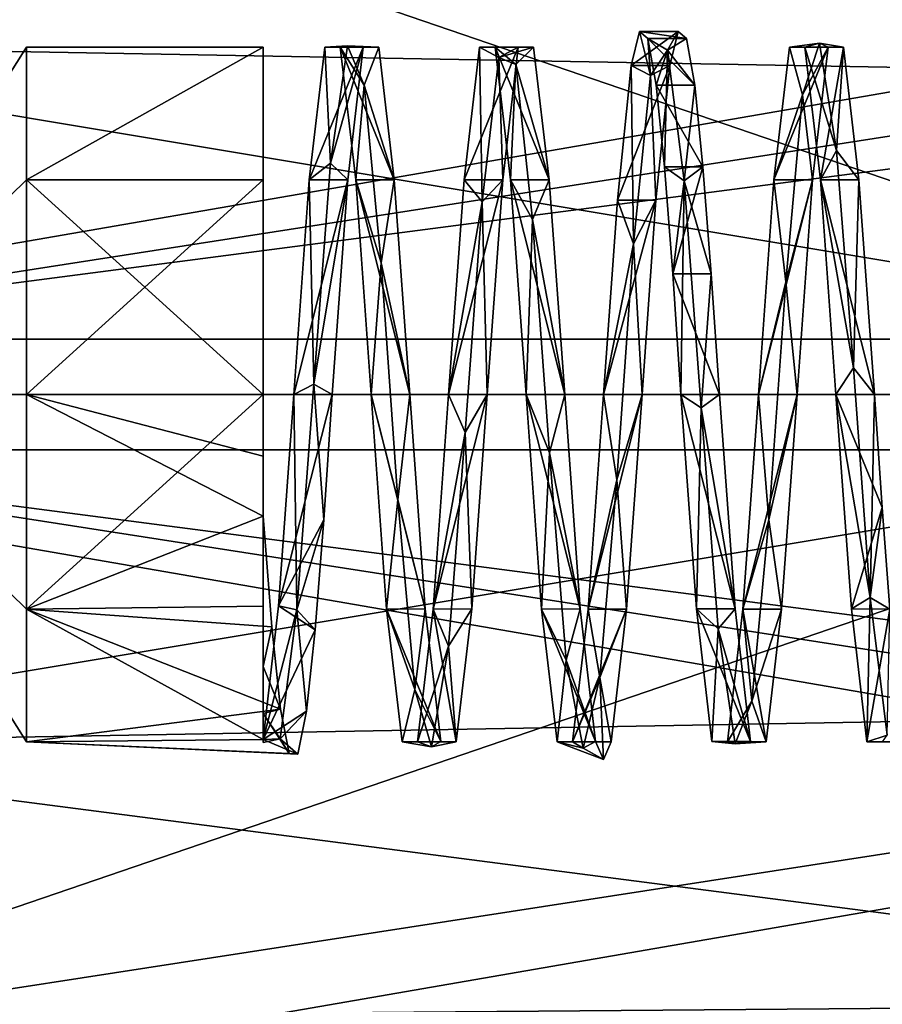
# Model space of a CAD drawing. Header units: millimetres. Extents: x -125 to 171, y -35 to 1363.
# Tile 72 of 256: x -38.23 to -34.33, y 67.24 to 71.69. Entities that reach past the tile are written whole.
import ezdxf

# ---------------------------------------------------------------- set-up
doc = ezdxf.new("R2010")
doc.units = ezdxf.units.MM
doc.header["$LTSCALE"] = 65.185185
for name, color, linetype in [('1321', 7, 'CONTINUOUS'), ('1324', 7, 'CONTINUOUS'), ('1325', 7, 'CONTINUOUS'), ('1327', 7, 'CONTINUOUS'), ('1335', 7, 'CONTINUOUS'), ('1336', 7, 'CONTINUOUS'), ('1341', 7, 'CONTINUOUS'), ('1342', 7, 'CONTINUOUS'), ('1347', 7, 'CONTINUOUS'), ('1348', 7, 'CONTINUOUS'), ('1431', 7, 'CONTINUOUS'), ('1432', 7, 'CONTINUOUS'), ('1434', 7, 'CONTINUOUS'), ('1435', 7, 'CONTINUOUS'), ('1436', 7, 'CONTINUOUS'), ('1437', 7, 'CONTINUOUS'), ('1438', 7, 'CONTINUOUS'), ('1439', 7, 'CONTINUOUS'), ('1440', 7, 'CONTINUOUS'), ('1441', 7, 'CONTINUOUS'), ('1442', 7, 'CONTINUOUS'), ('1445', 7, 'CONTINUOUS'), ('1446', 7, 'CONTINUOUS'), ('1447', 7, 'CONTINUOUS'), ('1448', 7, 'CONTINUOUS')]:
    doc.layers.add(name, color=color, linetype=linetype)

msp = doc.modelspace()

# ---------------------------------------------------------------- linework, layer by layer
at = {"layer": '1321', "linetype": 'CONTINUOUS'}
for points in [[(-20.9, 70, -8.5), (-42.2, 70, -8.5), (-42.2, 73.688, -7.6582), (-20.9, 70, -8.5)], [(-20.9, 73.688, -7.6582), (-20.9, 70, -8.5), (-42.2, 73.688, -7.6582), (-20.9, 73.688, -7.6582)], [(-20.9, 70, 8.5), (-20.9, 73.688, 7.6582), (-42.2, 70, 8.5), (-20.9, 70, 8.5)], [(-42.2, 70, 8.5), (-20.9, 73.688, 7.6582), (-42.2, 73.688, 7.6582), (-42.2, 70, 8.5)]]:
    msp.add_3dface(points, dxfattribs=at)
at = {"layer": '1324', "linetype": 'CONTINUOUS'}
for points in [[(-42.2, 70, -8.5), (-20.9, 70, -8.5), (-20.9, 66.312, -7.6582), (-42.2, 70, -8.5)], [(-42.2, 70, -8.5), (-20.9, 66.312, -7.6582), (-42.2, 66.312, -7.6582), (-42.2, 70, -8.5)], [(-20.9, 70, 8.5), (-42.2, 70, 8.5), (-42.2, 66.312, 7.6582), (-20.9, 70, 8.5)], [(-20.9, 66.312, 7.6582), (-20.9, 70, 8.5), (-42.2, 66.312, 7.6582), (-20.9, 66.312, 7.6582)]]:
    msp.add_3dface(points, dxfattribs=at)
at = {"layer": '1325', "linetype": 'CONTINUOUS'}
for points in [[(-32.2, 69.75, -7.4958), (-40.2, 67.0148, -6.8803), (-20.9, 70, -7.5), (-32.2, 69.75, -7.4958)], [(-20.9, 70, -7.5), (-40.2, 67.0148, -6.8803), (-20.9, 66.7459, -6.7573), (-20.9, 70, -7.5)], [(-40.2, 69.75, 7.4958), (-32.2, 69.75, 7.4958), (-20.9, 66.7459, 6.7573), (-40.2, 69.75, 7.4958)], [(-40.2, 67.0148, 6.8803), (-40.2, 69.75, 7.4958), (-20.9, 66.7459, 6.7573), (-40.2, 67.0148, 6.8803)], [(-40.2, 69.75, -7.4958), (-40.2, 67.0148, -6.8803), (-32.2, 69.75, -7.4958), (-40.2, 69.75, -7.4958)]]:
    msp.add_3dface(points, dxfattribs=at)
at = {"layer": '1327', "linetype": 'CONTINUOUS'}
for points in [[(-20.9, 73.2541, 6.7573), (-20.9, 70, 7.5), (-40.2, 72.9852, 6.8803), (-20.9, 73.2541, 6.7573)], [(-32.2, 70.25, -7.4958), (-20.9, 73.2541, -6.7573), (-40.2, 70.25, -7.4958), (-32.2, 70.25, -7.4958)], [(-40.2, 70.25, -7.4958), (-20.9, 73.2541, -6.7573), (-40.2, 72.9852, -6.8803), (-40.2, 70.25, -7.4958)], [(-40.2, 72.9852, 6.8803), (-20.9, 70, 7.5), (-32.2, 70.25, 7.4958), (-40.2, 72.9852, 6.8803)], [(-40.2, 70.25, 7.4958), (-40.2, 72.9852, 6.8803), (-32.2, 70.25, 7.4958), (-40.2, 70.25, 7.4958)]]:
    msp.add_3dface(points, dxfattribs=at)
at = {"layer": '1335', "linetype": 'CONTINUOUS'}
for points in [[(-32.2, 69.75, -5.4943), (-31.2, 68.5765, -5.3126), (-40.2, 69.75, -5.4943), (-32.2, 69.75, -5.4943)], [(-40.2, 69.75, -5.4943), (-31.2, 68.5765, -5.3126), (-40.2, 68.4161, -5.267), (-40.2, 69.75, -5.4943)], [(-40.2, 68.4161, 5.267), (-31.2, 68.5765, 5.3126), (-32.2, 69.75, 5.4943), (-40.2, 68.4161, 5.267)], [(-40.2, 69.75, 5.4943), (-40.2, 68.4161, 5.267), (-32.2, 69.75, 5.4943), (-40.2, 69.75, 5.4943)], [(-31.2, 68.5765, -5.3126), (-31.2, 67.2501, -4.7632), (-40.2, 68.4161, -5.267), (-31.2, 68.5765, -5.3126)], [(-31.2, 67.2501, 4.7632), (-31.2, 68.5765, 5.3126), (-40.2, 68.4161, 5.267), (-31.2, 67.2501, 4.7632)], [(-40.2, 68.4161, -5.267), (-31.2, 67.2501, -4.7632), (-40.2, 67.1781, -4.7209), (-40.2, 68.4161, -5.267)], [(-31.2, 67.2501, 4.7632), (-40.2, 68.4161, 5.267), (-40.2, 67.1781, 4.7209), (-31.2, 67.2501, 4.7632)], [(-31.2, 67.2501, -4.7632), (-31.2, 66.1109, -3.889), (-40.2, 67.1781, -4.7209), (-31.2, 67.2501, -4.7632)], [(-31.2, 66.1109, 3.889), (-31.2, 67.2501, 4.7632), (-40.2, 66.1109, 3.8891), (-31.2, 66.1109, 3.889)], [(-31.2, 67.2501, 4.7632), (-40.2, 67.1781, 4.7209), (-40.2, 66.1109, 3.8891), (-31.2, 67.2501, 4.7632)]]:
    msp.add_3dface(points, dxfattribs=at)
at = {"layer": '1336', "linetype": 'CONTINUOUS'}
for points in [[(-40.2, 71.5839, 5.267), (-31.2, 72.7499, 4.7632), (-40.2, 72.8219, 4.7209), (-40.2, 71.5839, 5.267)], [(-40.2, 72.8219, -4.7209), (-31.2, 72.7499, -4.7632), (-40.2, 71.5839, -5.267), (-40.2, 72.8219, -4.7209)], [(-31.2, 71.4235, 5.3126), (-31.2, 72.7499, 4.7632), (-40.2, 71.5839, 5.267), (-31.2, 71.4235, 5.3126)], [(-31.2, 72.7499, -4.7632), (-31.2, 71.4235, -5.3126), (-40.2, 71.5839, -5.267), (-31.2, 72.7499, -4.7632)], [(-40.2, 70.25, 5.4943), (-31.2, 71.4235, 5.3126), (-40.2, 71.5839, 5.267), (-40.2, 70.25, 5.4943)], [(-40.2, 71.5839, -5.267), (-31.2, 71.4235, -5.3126), (-32.2, 70.25, -5.4943), (-40.2, 71.5839, -5.267)], [(-40.2, 70.25, -5.4943), (-40.2, 71.5839, -5.267), (-32.2, 70.25, -5.4943), (-40.2, 70.25, -5.4943)], [(-32.2, 70.25, 5.4943), (-31.2, 71.4235, 5.3126), (-40.2, 70.25, 5.4943), (-32.2, 70.25, 5.4943)]]:
    msp.add_3dface(points, dxfattribs=at)
at = {"layer": '1341', "linetype": 'CONTINUOUS'}
for points in [[(-32.2, 70.25, -7.4958), (-40.2, 70.25, -7.4958), (-32.2, 70.25, -5.4943), (-32.2, 70.25, -7.4958)], [(-40.2, 70.25, -7.4958), (-40.2, 70.25, -5.4943), (-32.2, 70.25, -5.4943), (-40.2, 70.25, -7.4958)]]:
    msp.add_3dface(points, dxfattribs=at)
at = {"layer": '1342', "linetype": 'CONTINUOUS'}
for points in [[(-40.2, 69.75, -7.4958), (-32.2, 69.75, -7.4958), (-40.2, 69.75, -5.4943), (-40.2, 69.75, -7.4958)], [(-32.2, 69.75, -7.4958), (-32.2, 69.75, -5.4943), (-40.2, 69.75, -5.4943), (-32.2, 69.75, -7.4958)]]:
    msp.add_3dface(points, dxfattribs=at)
at = {"layer": '1347', "linetype": 'CONTINUOUS'}
for points in [[(-32.2, 69.75, 7.4958), (-40.2, 69.75, 7.4958), (-32.2, 69.75, 5.4943), (-32.2, 69.75, 7.4958)], [(-40.2, 69.75, 7.4958), (-40.2, 69.75, 5.4943), (-32.2, 69.75, 5.4943), (-40.2, 69.75, 7.4958)]]:
    msp.add_3dface(points, dxfattribs=at)
at = {"layer": '1348', "linetype": 'CONTINUOUS'}
for points in [[(-40.2, 70.25, 7.4958), (-32.2, 70.25, 7.4958), (-40.2, 70.25, 5.4943), (-40.2, 70.25, 7.4958)], [(-32.2, 70.25, 7.4958), (-32.2, 70.25, 5.4943), (-40.2, 70.25, 5.4943), (-32.2, 70.25, 7.4958)]]:
    msp.add_3dface(points, dxfattribs=at)
at = {"layer": '1431', "linetype": 'CONTINUOUS'}
for points in [[(-37.13, 70.9698, -1.3349), (-37.13, 68.441, -0.5405), (-37.13, 71.5692, -0.5099), (-37.13, 70.9698, -1.3349)], [(-37.13, 71.5692, -0.5099), (-37.13, 68.441, -0.5405), (-37.13, 68.4277, 0.3182), (-37.13, 71.5692, -0.5099)], [(-37.13, 71.5692, 0.5099), (-37.13, 71.5692, -0.5099), (-37.13, 68.4277, 0.3182), (-37.13, 71.5692, 0.5099)], [(-37.13, 70.9698, 1.3349), (-37.13, 71.5692, 0.5099), (-37.13, 68.771, 1.0309), (-37.13, 70.9698, 1.3349)], [(-37.13, 68.771, 1.0309), (-37.13, 71.5692, 0.5099), (-37.13, 68.5585, 0.6942), (-37.13, 68.771, 1.0309)], [(-37.13, 68.5585, 0.6942), (-37.13, 71.5692, 0.5099), (-37.13, 68.4277, 0.3182), (-37.13, 68.5585, 0.6942)], [(-37.13, 69.0432, -1.3443), (-37.13, 68.441, -0.5405), (-37.13, 70.9698, -1.3349), (-37.13, 69.0432, -1.3443)], [(-37.13, 70, -1.65), (-37.13, 69.0432, -1.3443), (-37.13, 70.9698, -1.3349), (-37.13, 70, -1.65)], [(-37.13, 70, 1.65), (-37.13, 70.9698, 1.3349), (-37.13, 69.7213, 1.6263), (-37.13, 70, 1.65)], [(-37.13, 69.7213, 1.6263), (-37.13, 70.9698, 1.3349), (-37.13, 69.4505, 1.5558), (-37.13, 69.7213, 1.6263)], [(-37.13, 69.4505, 1.5558), (-37.13, 70.9698, 1.3349), (-37.13, 68.771, 1.0309), (-37.13, 69.4505, 1.5558)]]:
    msp.add_3dface(points, dxfattribs=at)
at = {"layer": '1432', "linetype": 'CONTINUOUS'}
for points in [[(-36.8522, 71.5691, -0.5103), (-36.8257, 71.0456, -1.2111), (-36.9222, 70.9693, -1.3353), (-36.8522, 71.5691, -0.5103)], [(-36.7496, 71.5754, -0.2795), (-36.8257, 71.0456, -1.2111), (-36.8522, 71.5691, -0.5103), (-36.7496, 71.5754, -0.2795)], [(-36.7822, 71.5693, 0.5097), (-36.7496, 71.5754, -0.2795), (-36.8522, 71.5691, -0.5103), (-36.7822, 71.5693, 0.5097)], [(-36.8257, 71.0456, -1.2111), (-36.7496, 71.5754, -0.2795), (-36.6779, 71.5691, -0.5103), (-36.8257, 71.0456, -1.2111)], [(-36.7478, 70.9696, -1.3351), (-36.8257, 71.0456, -1.2111), (-36.6779, 71.5691, -0.5103), (-36.7478, 70.9696, -1.3351)], [(-36.6735, 71.3985, 0.7774), (-36.7496, 71.5754, -0.2795), (-36.7822, 71.5693, 0.5097), (-36.6735, 71.3985, 0.7774)], [(-36.7122, 70.9699, 1.3348), (-36.6735, 71.3985, 0.7774), (-36.7822, 71.5693, 0.5097), (-36.7122, 70.9699, 1.3348)], [(-36.7496, 71.5754, -0.2795), (-36.6735, 71.3985, 0.7774), (-36.6078, 71.5693, 0.5097), (-36.7496, 71.5754, -0.2795)], [(-36.6779, 71.5691, -0.5103), (-36.7496, 71.5754, -0.2795), (-36.6078, 71.5693, 0.5097), (-36.6779, 71.5691, -0.5103)], [(-36.6078, 71.5693, 0.5097), (-36.6735, 71.3985, 0.7774), (-36.5378, 70.9693, 1.3353), (-36.6078, 71.5693, 0.5097)], [(-36.1522, 71.5693, -0.5098), (-36.1409, 70.871, -1.3422), (-36.2222, 70.9699, -1.3348), (-36.1522, 71.5693, -0.5098)], [(-36.0648, 71.5227, -0.4915), (-36.1409, 70.871, -1.3422), (-36.1522, 71.5693, -0.5098), (-36.0648, 71.5227, -0.4915)], [(-36.0822, 71.5692, 0.51), (-36.0648, 71.5227, -0.4915), (-36.1522, 71.5693, -0.5098), (-36.0822, 71.5692, 0.51)], [(-35.9887, 71.4913, 0.5797), (-36.0648, 71.5227, -0.4915), (-36.0822, 71.5692, 0.51), (-35.9887, 71.4913, 0.5797)], [(-36.0122, 70.9698, 1.3349), (-35.9887, 71.4913, 0.5797), (-36.0822, 71.5692, 0.51), (-36.0122, 70.9698, 1.3349)], [(-36.0648, 71.5227, -0.4915), (-35.9887, 71.4913, 0.5797), (-35.9079, 71.5695, 0.5091), (-36.0648, 71.5227, -0.4915)], [(-35.9779, 71.569, -0.5106), (-36.0648, 71.5227, -0.4915), (-35.9079, 71.5695, 0.5091), (-35.9779, 71.569, -0.5106)], [(-36.0479, 70.9695, -1.3351), (-36.0648, 71.5227, -0.4915), (-35.9779, 71.569, -0.5106), (-36.0479, 70.9695, -1.3351)], [(-35.9079, 71.5695, 0.5091), (-35.9887, 71.4913, 0.5797), (-35.8378, 70.97, 1.3348), (-35.9079, 71.5695, 0.5091)], [(-36.1409, 70.871, -1.3422), (-36.0648, 71.5227, -0.4915), (-36.0479, 70.9695, -1.3351), (-36.1409, 70.871, -1.3422)], [(-35.9126, 70.791, 1.3908), (-35.9887, 71.4913, 0.5797), (-36.0122, 70.9698, 1.3349), (-35.9126, 70.791, 1.3908)], [(-35.9887, 71.4913, 0.5797), (-35.9126, 70.791, 1.3908), (-35.8378, 70.97, 1.3348), (-35.9887, 71.4913, 0.5797)], [(-35.4672, 71.4866, -0.7159), (-35.4561, 70.6801, -1.4483), (-35.5297, 70.8778, -1.3971), (-35.4672, 71.4866, -0.7159)], [(-35.38, 71.4416, -0.6942), (-35.4561, 70.6801, -1.4483), (-35.4672, 71.4866, -0.7159), (-35.38, 71.4416, -0.6942)], [(-35.3553, 70.8778, -1.3971), (-35.38, 71.4416, -0.6942), (-35.2928, 71.4866, -0.7159), (-35.3553, 70.8778, -1.3971)], [(-35.4561, 70.6801, -1.4483), (-35.38, 71.4416, -0.6942), (-35.3553, 70.8778, -1.3971), (-35.4561, 70.6801, -1.4483)], [(-36.5974, 70.5942, 1.4856), (-36.6735, 71.3985, 0.7774), (-36.7122, 70.9699, 1.3348), (-36.5974, 70.5942, 1.4856)], [(-36.6735, 71.3985, 0.7774), (-36.5974, 70.5942, 1.4856), (-36.5378, 70.9693, 1.3353), (-36.6735, 71.3985, 0.7774)], [(-36.8257, 71.0456, -1.2111), (-36.9017, 70.0468, -1.5993), (-36.9222, 70.9693, -1.3353), (-36.8257, 71.0456, -1.2111)], [(-36.9017, 70.0468, -1.5993), (-36.8257, 71.0456, -1.2111), (-36.7478, 70.9696, -1.3351), (-36.9017, 70.0468, -1.5993)], [(-36.9017, 70.0468, -1.5993), (-36.9922, 70, -1.65), (-36.9222, 70.9693, -1.3353), (-36.9017, 70.0468, -1.5993)], [(-36.8178, 70, -1.65), (-36.9017, 70.0468, -1.5993), (-36.7478, 70.9696, -1.3351), (-36.8178, 70, -1.65)], [(-36.6422, 70, 1.65), (-36.5974, 70.5942, 1.4856), (-36.7122, 70.9699, 1.3348), (-36.6422, 70, 1.65)], [(-36.5378, 70.9693, 1.3353), (-36.5974, 70.5942, 1.4856), (-36.4678, 70, 1.65), (-36.5378, 70.9693, 1.3353)], [(-36.2222, 70.9699, -1.3348), (-36.1409, 70.871, -1.3422), (-36.2922, 70, -1.65), (-36.2222, 70.9699, -1.3348)], [(-36.1178, 70, -1.65), (-36.1409, 70.871, -1.3422), (-36.0479, 70.9695, -1.3351), (-36.1178, 70, -1.65)], [(-35.9422, 70, 1.65), (-35.9126, 70.791, 1.3908), (-36.0122, 70.9698, 1.3349), (-35.9422, 70, 1.65)], [(-35.8378, 70.97, 1.3348), (-35.9126, 70.791, 1.3908), (-35.7678, 70, 1.65), (-35.8378, 70.97, 1.3348)], [(-36.1409, 70.871, -1.3422), (-36.217, 69.8286, -1.5908), (-36.2922, 70, -1.65), (-36.1409, 70.871, -1.3422)], [(-36.217, 69.8286, -1.5908), (-36.1409, 70.871, -1.3422), (-36.1178, 70, -1.65), (-36.217, 69.8286, -1.5908)], [(-35.5297, 70.8778, -1.3971), (-35.4561, 70.6801, -1.4483), (-35.5922, 70, -1.65), (-35.5297, 70.8778, -1.3971)], [(-35.4178, 70, -1.65), (-35.4561, 70.6801, -1.4483), (-35.3553, 70.8778, -1.3971), (-35.4178, 70, -1.65)], [(-35.8365, 69.7358, 1.578), (-35.9126, 70.791, 1.3908), (-35.9422, 70, 1.65), (-35.8365, 69.7358, 1.578)], [(-35.9126, 70.791, 1.3908), (-35.8365, 69.7358, 1.578), (-35.7678, 70, 1.65), (-35.9126, 70.791, 1.3908)], [(-35.4561, 70.6801, -1.4483), (-35.5322, 69.6136, -1.5526), (-35.5922, 70, -1.65), (-35.4561, 70.6801, -1.4483)], [(-35.5322, 69.6136, -1.5526), (-35.4561, 70.6801, -1.4483), (-35.4178, 70, -1.65), (-35.5322, 69.6136, -1.5526)], [(-36.5213, 69.5234, 1.5274), (-36.5974, 70.5942, 1.4856), (-36.6422, 70, 1.65), (-36.5213, 69.5234, 1.5274)], [(-36.5974, 70.5942, 1.4856), (-36.5213, 69.5234, 1.5274), (-36.4678, 70, 1.65), (-36.5974, 70.5942, 1.4856)], [(-36.9778, 69.027, -1.2702), (-36.9922, 70, -1.65), (-36.9017, 70.0468, -1.5993), (-36.9778, 69.027, -1.2702)], [(-36.9778, 69.027, -1.2702), (-36.9017, 70.0468, -1.5993), (-36.8568, 69.434, -1.5499), (-36.9778, 69.027, -1.2702)], [(-36.8568, 69.434, -1.5499), (-36.9017, 70.0468, -1.5993), (-36.8178, 70, -1.65), (-36.8568, 69.434, -1.5499)], [(-37.0609, 69.045, -1.3455), (-36.9922, 70, -1.65), (-36.9778, 69.027, -1.2702), (-37.0609, 69.045, -1.3455)], [(-36.5722, 69.03, 1.3348), (-36.5213, 69.5234, 1.5274), (-36.6422, 70, 1.65), (-36.5722, 69.03, 1.3348)], [(-36.4678, 70, 1.65), (-36.5213, 69.5234, 1.5274), (-36.3979, 69.0307, 1.3352), (-36.4678, 70, 1.65)], [(-36.2922, 70, -1.65), (-36.217, 69.8286, -1.5908), (-36.3622, 69.0302, -1.3349), (-36.2922, 70, -1.65)], [(-36.1878, 69.0304, -1.3351), (-36.217, 69.8286, -1.5908), (-36.1178, 70, -1.65), (-36.1878, 69.0304, -1.3351)], [(-35.8722, 69.0301, 1.3349), (-35.8365, 69.7358, 1.578), (-35.9422, 70, 1.65), (-35.8722, 69.0301, 1.3349)], [(-35.7678, 70, 1.65), (-35.8365, 69.7358, 1.578), (-35.6979, 69.0306, 1.3352), (-35.7678, 70, 1.65)], [(-35.5922, 70, -1.65), (-35.5322, 69.6136, -1.5526), (-35.6622, 69.0301, -1.3349), (-35.5922, 70, -1.65)], [(-35.4878, 69.0303, -1.3349), (-35.5322, 69.6136, -1.5526), (-35.4178, 70, -1.65), (-35.4878, 69.0303, -1.3349)], [(-36.217, 69.8286, -1.5908), (-36.293, 68.8631, -1.1258), (-36.3622, 69.0302, -1.3349), (-36.217, 69.8286, -1.5908)], [(-36.293, 68.8631, -1.1258), (-36.217, 69.8286, -1.5908), (-36.1878, 69.0304, -1.3351), (-36.293, 68.8631, -1.1258)], [(-35.7604, 68.7992, 1.0574), (-35.8365, 69.7358, 1.578), (-35.8722, 69.0301, 1.3349), (-35.7604, 68.7992, 1.0574)], [(-35.8365, 69.7358, 1.578), (-35.7604, 68.7992, 1.0574), (-35.6979, 69.0306, 1.3352), (-35.8365, 69.7358, 1.578)], [(-35.5322, 69.6136, -1.5526), (-35.6083, 68.7204, -0.9605), (-35.6622, 69.0301, -1.3349), (-35.5322, 69.6136, -1.5526)], [(-35.6083, 68.7204, -0.9605), (-35.5322, 69.6136, -1.5526), (-35.4878, 69.0303, -1.3349), (-35.6083, 68.7204, -0.9605)], [(-36.4452, 68.6664, 0.884), (-36.5213, 69.5234, 1.5274), (-36.5722, 69.03, 1.3348), (-36.4452, 68.6664, 0.884)], [(-36.5213, 69.5234, 1.5274), (-36.4452, 68.6664, 0.884), (-36.3979, 69.0307, 1.3352), (-36.5213, 69.5234, 1.5274)], [(-37.13, 69.4505, 1.5558), (-37.13, 68.771, 1.0309), (-37.091, 68.9504, 1.2731), (-37.13, 69.4505, 1.5558)], [(-36.8958, 68.9366, -1.2617), (-36.9778, 69.027, -1.2702), (-36.8568, 69.434, -1.5499), (-36.8958, 68.9366, -1.2617)], [(-37.13, 68.441, -0.5405), (-37.0609, 69.045, -1.3455), (-36.9778, 69.027, -1.2702), (-37.13, 68.441, -0.5405)], [(-37.0539, 68.4437, -0.3712), (-37.13, 68.441, -0.5405), (-36.9778, 69.027, -1.2702), (-37.0539, 68.4437, -0.3712)], [(-37.0539, 68.4437, -0.3712), (-36.9778, 69.027, -1.2702), (-36.9349, 68.5683, -0.8201), (-37.0539, 68.4437, -0.3712)], [(-36.9349, 68.5683, -0.8201), (-36.9778, 69.027, -1.2702), (-36.8958, 68.9366, -1.2617), (-36.9349, 68.5683, -0.8201)], [(-36.5022, 68.4307, 0.5097), (-36.4452, 68.6664, 0.884), (-36.5722, 69.03, 1.3348), (-36.5022, 68.4307, 0.5097)], [(-36.3979, 69.0307, 1.3352), (-36.4452, 68.6664, 0.884), (-36.3279, 68.4309, 0.5103), (-36.3979, 69.0307, 1.3352)], [(-36.3622, 69.0302, -1.3349), (-36.293, 68.8631, -1.1258), (-36.4322, 68.4308, -0.51), (-36.3622, 69.0302, -1.3349)], [(-36.2578, 68.4308, -0.5101), (-36.293, 68.8631, -1.1258), (-36.1878, 69.0304, -1.3351), (-36.2578, 68.4308, -0.5101)], [(-35.8022, 68.4308, 0.5099), (-35.7604, 68.7992, 1.0574), (-35.8722, 69.0301, 1.3349), (-35.8022, 68.4308, 0.5099)], [(-35.6979, 69.0306, 1.3352), (-35.7604, 68.7992, 1.0574), (-35.6279, 68.4311, 0.511), (-35.6979, 69.0306, 1.3352)], [(-35.6622, 69.0301, -1.3349), (-35.6083, 68.7204, -0.9605), (-35.7322, 68.4308, -0.5099), (-35.6622, 69.0301, -1.3349)], [(-35.5578, 68.4307, -0.5097), (-35.6083, 68.7204, -0.9605), (-35.4878, 69.0303, -1.3349), (-35.5578, 68.4307, -0.5097)], [(-37.091, 68.9504, 1.2731), (-37.13, 68.771, 1.0309), (-37.052, 68.5774, 0.8359), (-37.091, 68.9504, 1.2731)], [(-36.293, 68.8631, -1.1258), (-36.3691, 68.4076, -0.1559), (-36.4322, 68.4308, -0.51), (-36.293, 68.8631, -1.1258)], [(-36.3691, 68.4076, -0.1559), (-36.293, 68.8631, -1.1258), (-36.2578, 68.4308, -0.5101), (-36.3691, 68.4076, -0.1559)], [(-35.6843, 68.4012, 0.0624), (-35.7604, 68.7992, 1.0574), (-35.8022, 68.4308, 0.5099), (-35.6843, 68.4012, 0.0624)], [(-35.7604, 68.7992, 1.0574), (-35.6843, 68.4012, 0.0624), (-35.6279, 68.4311, 0.511), (-35.7604, 68.7992, 1.0574)], [(-37.13, 68.771, 1.0309), (-37.13, 68.5585, 0.6942), (-37.052, 68.5774, 0.8359), (-37.13, 68.771, 1.0309)], [(-35.6083, 68.7204, -0.9605), (-35.6843, 68.4012, 0.0624), (-35.7322, 68.4308, -0.5099), (-35.6083, 68.7204, -0.9605)], [(-35.6843, 68.4012, 0.0624), (-35.6083, 68.7204, -0.9605), (-35.5929, 68.35, 0.0006), (-35.6843, 68.4012, 0.0624)], [(-35.5929, 68.35, 0.0006), (-35.6083, 68.7204, -0.9605), (-35.5578, 68.4307, -0.5097), (-35.5929, 68.35, 0.0006)], [(-36.3691, 68.4076, -0.1559), (-36.4452, 68.6664, 0.884), (-36.5022, 68.4307, 0.5097), (-36.3691, 68.4076, -0.1559)], [(-36.4452, 68.6664, 0.884), (-36.3691, 68.4076, -0.1559), (-36.3279, 68.4309, 0.5103), (-36.4452, 68.6664, 0.884)], [(-37.052, 68.5774, 0.8359), (-37.13, 68.5585, 0.6942), (-37.013, 68.3769, 0.2965), (-37.052, 68.5774, 0.8359)], [(-37.13, 68.5585, 0.6942), (-37.13, 68.4277, 0.3182), (-37.0539, 68.4437, -0.3712), (-37.13, 68.5585, 0.6942)], [(-37.13, 68.5585, 0.6942), (-37.0539, 68.4437, -0.3712), (-37.013, 68.3769, 0.2965), (-37.13, 68.5585, 0.6942)], [(-36.9739, 68.3737, -0.2788), (-37.0539, 68.4437, -0.3712), (-36.9349, 68.5683, -0.8201), (-36.9739, 68.3737, -0.2788)], [(-37.13, 68.4277, 0.3182), (-37.13, 68.441, -0.5405), (-37.0539, 68.4437, -0.3712), (-37.13, 68.4277, 0.3182)], [(-37.013, 68.3769, 0.2965), (-37.0539, 68.4437, -0.3712), (-36.9739, 68.3737, -0.2788), (-37.013, 68.3769, 0.2965)], [(-36.4322, 68.4308, -0.51), (-36.3691, 68.4076, -0.1559), (-36.5022, 68.4307, 0.5097), (-36.4322, 68.4308, -0.51)], [(-36.3279, 68.4309, 0.5103), (-36.3691, 68.4076, -0.1559), (-36.2578, 68.4308, -0.5101), (-36.3279, 68.4309, 0.5103)], [(-35.7322, 68.4308, -0.5099), (-35.6843, 68.4012, 0.0624), (-35.8022, 68.4308, 0.5099), (-35.7322, 68.4308, -0.5099)], [(-35.6279, 68.4311, 0.511), (-35.6843, 68.4012, 0.0624), (-35.5929, 68.35, 0.0006), (-35.6279, 68.4311, 0.511)]]:
    msp.add_3dface(points, dxfattribs=at)
at = {"layer": '1434', "linetype": 'CONTINUOUS'}
for points in [[(-35.38, 71.4416, -0.6942), (-35.4672, 71.4866, -0.7159), (-35.4297, 71.6396, -0.1848), (-35.38, 71.4416, -0.6942)], [(-35.3922, 71.6086, 0.3671), (-35.38, 71.4416, -0.6942), (-35.4297, 71.6396, -0.1848), (-35.3922, 71.6086, 0.3671)], [(-35.38, 71.4416, -0.6942), (-35.3922, 71.6086, 0.3671), (-35.3036, 71.5553, 0.3755), (-35.38, 71.4416, -0.6942)], [(-35.3922, 71.6086, 0.3671), (-35.3547, 71.3971, 0.8778), (-35.3036, 71.5553, 0.3755), (-35.3922, 71.6086, 0.3671)], [(-35.2928, 71.4866, -0.7159), (-35.3036, 71.5553, 0.3755), (-35.2553, 71.6396, -0.1849), (-35.2928, 71.4866, -0.7159)], [(-35.2553, 71.6396, -0.1849), (-35.3036, 71.5553, 0.3755), (-35.2178, 71.6087, 0.367), (-35.2553, 71.6396, -0.1849)], [(-35.2178, 71.6087, 0.367), (-35.3036, 71.5553, 0.3755), (-35.1803, 71.3972, 0.8777), (-35.2178, 71.6087, 0.367)], [(-35.2928, 71.4866, -0.7159), (-35.38, 71.4416, -0.6942), (-35.3036, 71.5553, 0.3755), (-35.2928, 71.4866, -0.7159)], [(-35.3547, 71.3971, 0.8778), (-35.3172, 71.0288, 1.29), (-35.3036, 71.5553, 0.3755), (-35.3547, 71.3971, 0.8778)], [(-35.3036, 71.5553, 0.3755), (-35.3172, 71.0288, 1.29), (-35.2272, 70.9661, 1.2754), (-35.3036, 71.5553, 0.3755)], [(-35.3036, 71.5553, 0.3755), (-35.2272, 70.9661, 1.2754), (-35.1803, 71.3972, 0.8777), (-35.3036, 71.5553, 0.3755)], [(-34.7522, 71.5692, -0.51), (-34.6925, 71.3548, -0.8513), (-34.8222, 70.9698, -1.3349), (-34.7522, 71.5692, -0.51)], [(-34.6161, 71.5876, 0.1989), (-34.6925, 71.3548, -0.8513), (-34.7522, 71.5692, -0.51), (-34.6161, 71.5876, 0.1989)], [(-34.6822, 71.5693, 0.5098), (-34.6161, 71.5876, 0.1989), (-34.7522, 71.5692, -0.51), (-34.6822, 71.5693, 0.5098)], [(-34.6925, 71.3548, -0.8513), (-34.6161, 71.5876, 0.1989), (-34.5778, 71.5692, -0.5099), (-34.6925, 71.3548, -0.8513)], [(-34.6478, 70.9697, -1.335), (-34.6925, 71.3548, -0.8513), (-34.5778, 71.5692, -0.5099), (-34.6478, 70.9697, -1.335)], [(-34.5397, 71.1028, 1.1592), (-34.6161, 71.5876, 0.1989), (-34.6822, 71.5693, 0.5098), (-34.5397, 71.1028, 1.1592)], [(-34.6122, 70.9699, 1.3349), (-34.5397, 71.1028, 1.1592), (-34.6822, 71.5693, 0.5098), (-34.6122, 70.9699, 1.3349)], [(-34.6161, 71.5876, 0.1989), (-34.5397, 71.1028, 1.1592), (-34.5078, 71.569, 0.5108), (-34.6161, 71.5876, 0.1989)], [(-34.5778, 71.5692, -0.5099), (-34.6161, 71.5876, 0.1989), (-34.5078, 71.569, 0.5108), (-34.5778, 71.5692, -0.5099)], [(-34.5078, 71.569, 0.5108), (-34.5397, 71.1028, 1.1592), (-34.4378, 70.9696, 1.3351), (-34.5078, 71.569, 0.5108)], [(-35.1803, 71.3972, 0.8777), (-35.2272, 70.9661, 1.2754), (-35.1428, 71.0287, 1.29), (-35.1803, 71.3972, 0.8777)], [(-34.6925, 71.3548, -0.8513), (-34.7689, 70.5096, -1.5167), (-34.8222, 70.9698, -1.3349), (-34.6925, 71.3548, -0.8513)], [(-34.7689, 70.5096, -1.5167), (-34.6925, 71.3548, -0.8513), (-34.6478, 70.9697, -1.335), (-34.7689, 70.5096, -1.5167)], [(-34.4633, 70.1196, 1.5955), (-34.5397, 71.1028, 1.1592), (-34.6122, 70.9699, 1.3349), (-34.4633, 70.1196, 1.5955)], [(-34.5397, 71.1028, 1.1592), (-34.4633, 70.1196, 1.5955), (-34.4378, 70.9696, 1.3351), (-34.5397, 71.1028, 1.1592)], [(-35.3172, 71.0288, 1.29), (-35.2797, 70.545, 1.5574), (-35.2272, 70.9661, 1.2754), (-35.3172, 71.0288, 1.29)], [(-35.1428, 71.0287, 1.29), (-35.2272, 70.9661, 1.2754), (-35.1053, 70.5445, 1.5576), (-35.1428, 71.0287, 1.29)], [(-35.2797, 70.545, 1.5574), (-35.2422, 70, 1.65), (-35.2272, 70.9661, 1.2754), (-35.2797, 70.545, 1.5574)], [(-35.2272, 70.9661, 1.2754), (-35.2422, 70, 1.65), (-35.1508, 69.9402, 1.5989), (-35.2272, 70.9661, 1.2754)], [(-35.2272, 70.9661, 1.2754), (-35.1508, 69.9402, 1.5989), (-35.1053, 70.5445, 1.5576), (-35.2272, 70.9661, 1.2754)], [(-34.7689, 70.5096, -1.5167), (-34.8922, 70, -1.65), (-34.8222, 70.9698, -1.3349), (-34.7689, 70.5096, -1.5167)], [(-34.7178, 70, -1.65), (-34.7689, 70.5096, -1.5167), (-34.6478, 70.9697, -1.335), (-34.7178, 70, -1.65)], [(-34.5422, 70, 1.65), (-34.4633, 70.1196, 1.5955), (-34.6122, 70.9699, 1.3349), (-34.5422, 70, 1.65)], [(-34.4378, 70.9696, 1.3351), (-34.4633, 70.1196, 1.5955), (-34.3678, 70, 1.65), (-34.4378, 70.9696, 1.3351)], [(-35.1053, 70.5445, 1.5576), (-35.1508, 69.9402, 1.5989), (-35.0678, 70, 1.65), (-35.1053, 70.5445, 1.5576)], [(-34.8453, 69.4341, -1.4966), (-34.8922, 70, -1.65), (-34.7689, 70.5096, -1.5167), (-34.8453, 69.4341, -1.4966)], [(-34.8453, 69.4341, -1.4966), (-34.7689, 70.5096, -1.5167), (-34.7178, 70, -1.65), (-34.8453, 69.4341, -1.4966)], [(-34.3869, 69.0823, 1.3106), (-34.4633, 70.1196, 1.5955), (-34.5422, 70, 1.65), (-34.3869, 69.0823, 1.3106)], [(-34.4633, 70.1196, 1.5955), (-34.3869, 69.0823, 1.3106), (-34.3678, 70, 1.65), (-34.4633, 70.1196, 1.5955)], [(-35.2422, 70, 1.65), (-35.1722, 69.0305, 1.3351), (-35.1508, 69.9402, 1.5989), (-35.2422, 70, 1.65)], [(-35.0678, 70, 1.65), (-35.1508, 69.9402, 1.5989), (-34.9978, 69.0304, 1.3351), (-35.0678, 70, 1.65)], [(-34.9622, 69.0298, -1.3346), (-34.8922, 70, -1.65), (-34.8453, 69.4341, -1.4966), (-34.9622, 69.0298, -1.3346)], [(-34.7878, 69.0303, -1.335), (-34.8453, 69.4341, -1.4966), (-34.7178, 70, -1.65), (-34.7878, 69.0303, -1.335)], [(-34.4722, 69.0305, 1.3351), (-34.3869, 69.0823, 1.3106), (-34.5422, 70, 1.65), (-34.4722, 69.0305, 1.3351)], [(-34.3678, 70, 1.65), (-34.3869, 69.0823, 1.3106), (-34.3328, 69.4895, 1.569), (-34.3678, 70, 1.65)], [(-35.1508, 69.9402, 1.5989), (-35.1722, 69.0305, 1.3351), (-35.0744, 68.9413, 1.1996), (-35.1508, 69.9402, 1.5989)], [(-35.1508, 69.9402, 1.5989), (-35.0744, 68.9413, 1.1996), (-34.9978, 69.0304, 1.3351), (-35.1508, 69.9402, 1.5989)], [(-34.3328, 69.4895, 1.569), (-34.3869, 69.0823, 1.3106), (-34.2978, 69.0293, 1.3343), (-34.3328, 69.4895, 1.569)], [(-34.9217, 68.6144, -0.8), (-34.9622, 69.0298, -1.3346), (-34.8453, 69.4341, -1.4966), (-34.9217, 68.6144, -0.8)], [(-34.9217, 68.6144, -0.8), (-34.8453, 69.4341, -1.4966), (-34.7878, 69.0303, -1.335), (-34.9217, 68.6144, -0.8)], [(-34.4022, 68.4307, 0.5098), (-34.3869, 69.0823, 1.3106), (-34.4722, 69.0305, 1.3351), (-34.4022, 68.4307, 0.5098)], [(-34.3106, 68.4598, 0.4333), (-34.3869, 69.0823, 1.3106), (-34.4022, 68.4307, 0.5098), (-34.3106, 68.4598, 0.4333)], [(-34.3869, 69.0823, 1.3106), (-34.3106, 68.4598, 0.4333), (-34.2978, 69.0293, 1.3343), (-34.3869, 69.0823, 1.3106)], [(-35.1722, 69.0305, 1.3351), (-35.1022, 68.4309, 0.5105), (-35.0744, 68.9413, 1.1996), (-35.1722, 69.0305, 1.3351)], [(-34.9978, 69.0304, 1.3351), (-35.0744, 68.9413, 1.1996), (-34.9279, 68.431, 0.5107), (-34.9978, 69.0304, 1.3351)], [(-35.0322, 68.4306, -0.5093), (-34.9622, 69.0298, -1.3346), (-34.9217, 68.6144, -0.8), (-35.0322, 68.4306, -0.5093)], [(-34.8578, 68.4308, -0.5099), (-34.9217, 68.6144, -0.8), (-34.7878, 69.0303, -1.335), (-34.8578, 68.4308, -0.5099)], [(-35.0744, 68.9413, 1.1996), (-35.1022, 68.4309, 0.5105), (-34.9981, 68.421, 0.2582), (-35.0744, 68.9413, 1.1996)], [(-35.0744, 68.9413, 1.1996), (-34.9981, 68.421, 0.2582), (-34.9279, 68.431, 0.5107), (-35.0744, 68.9413, 1.1996)], [(-34.9981, 68.421, 0.2582), (-35.0322, 68.4306, -0.5093), (-34.9217, 68.6144, -0.8), (-34.9981, 68.421, 0.2582)], [(-34.9981, 68.421, 0.2582), (-34.9217, 68.6144, -0.8), (-34.8578, 68.4308, -0.5099), (-34.9981, 68.421, 0.2582)], [(-34.3322, 68.4308, -0.5101), (-34.3106, 68.4598, 0.4333), (-34.4022, 68.4307, 0.5098), (-34.3322, 68.4308, -0.5101)], [(-35.1022, 68.4309, 0.5105), (-35.0322, 68.4306, -0.5093), (-34.9981, 68.421, 0.2582), (-35.1022, 68.4309, 0.5105)], [(-34.9279, 68.431, 0.5107), (-34.9981, 68.421, 0.2582), (-34.8578, 68.4308, -0.5099), (-34.9279, 68.431, 0.5107)]]:
    msp.add_3dface(points, dxfattribs=at)
at = {"layer": '1435', "linetype": 'CONTINUOUS'}
for points in [[(-38.2, 70, -1.65), (-39.1914, 70), (-38.2, 69.0301, -1.3348), (-38.2, 70, -1.65)], [(-38.2, 69.0301, -1.3348), (-39.1914, 70), (-38.2, 68.4307, -0.5098), (-38.2, 69.0301, -1.3348)], [(-38.2, 68.4307, -0.5098), (-39.1914, 70), (-38.2, 68.4307, 0.5098), (-38.2, 68.4307, -0.5098)], [(-38.2, 68.4307, 0.5098), (-39.1914, 70), (-38.2, 69.0301, 1.3348), (-38.2, 68.4307, 0.5098)], [(-38.2, 69.0301, 1.3348), (-39.1914, 70), (-38.2, 70, 1.65), (-38.2, 69.0301, 1.3348)]]:
    msp.add_3dface(points, dxfattribs=at)
at = {"layer": '1436', "linetype": 'CONTINUOUS'}
for points in [[(-37.13, 69.0432, -1.3443), (-37.13, 70, -1.65), (-38.2, 69.0301, -1.3348), (-37.13, 69.0432, -1.3443)], [(-37.13, 70, -1.65), (-38.2, 70, -1.65), (-38.2, 69.0301, -1.3348), (-37.13, 70, -1.65)], [(-37.13, 70, 1.65), (-37.13, 69.7213, 1.6263), (-38.2, 70, 1.65), (-37.13, 70, 1.65)], [(-37.13, 69.7213, 1.6263), (-37.13, 69.4505, 1.5558), (-38.2, 70, 1.65), (-37.13, 69.7213, 1.6263)], [(-37.13, 69.4505, 1.5558), (-38.2, 69.0301, 1.3348), (-38.2, 70, 1.65), (-37.13, 69.4505, 1.5558)], [(-36.9922, 70, -1.65), (-37.0609, 69.045, -1.3455), (-36.8178, 70, -1.65), (-36.9922, 70, -1.65)], [(-37.0609, 69.045, -1.3455), (-36.8568, 69.434, -1.5499), (-36.8178, 70, -1.65), (-37.0609, 69.045, -1.3455)], [(-37.13, 69.4505, 1.5558), (-37.091, 68.9504, 1.2731), (-38.2, 69.0301, 1.3348), (-37.13, 69.4505, 1.5558)], [(-37.0609, 69.045, -1.3455), (-36.8958, 68.9366, -1.2617), (-36.8568, 69.434, -1.5499), (-37.0609, 69.045, -1.3455)], [(-37.13, 68.441, -0.5405), (-37.13, 69.0432, -1.3443), (-38.2, 69.0301, -1.3348), (-37.13, 68.441, -0.5405)], [(-37.13, 68.441, -0.5405), (-38.2, 69.0301, -1.3348), (-38.2, 68.4307, -0.5098), (-37.13, 68.441, -0.5405)], [(-37.091, 68.9504, 1.2731), (-37.052, 68.5774, 0.8359), (-38.2, 69.0301, 1.3348), (-37.091, 68.9504, 1.2731)], [(-37.052, 68.5774, 0.8359), (-38.2, 68.4307, 0.5098), (-38.2, 69.0301, 1.3348), (-37.052, 68.5774, 0.8359)], [(-37.0609, 69.045, -1.3455), (-37.13, 68.441, -0.5405), (-36.8958, 68.9366, -1.2617), (-37.0609, 69.045, -1.3455)], [(-37.13, 68.441, -0.5405), (-36.9349, 68.5683, -0.8201), (-36.8958, 68.9366, -1.2617), (-37.13, 68.441, -0.5405)], [(-37.052, 68.5774, 0.8359), (-37.013, 68.3769, 0.2965), (-38.2, 68.4307, 0.5098), (-37.052, 68.5774, 0.8359)], [(-37.13, 68.441, -0.5405), (-36.9739, 68.3737, -0.2788), (-36.9349, 68.5683, -0.8201), (-37.13, 68.441, -0.5405)], [(-36.9739, 68.3737, -0.2788), (-37.13, 68.441, -0.5405), (-38.2, 68.4307, -0.5098), (-36.9739, 68.3737, -0.2788)], [(-37.013, 68.3769, 0.2965), (-36.9739, 68.3737, -0.2788), (-38.2, 68.4307, 0.5098), (-37.013, 68.3769, 0.2965)], [(-36.9739, 68.3737, -0.2788), (-38.2, 68.4307, -0.5098), (-38.2, 68.4307, 0.5098), (-36.9739, 68.3737, -0.2788)]]:
    msp.add_3dface(points, dxfattribs=at)
at = {"layer": '1437', "linetype": 'CONTINUOUS'}
for points in [[(-38.2, 70.9699, 1.3348), (-39.1914, 70), (-38.2, 71.5693, 0.5098), (-38.2, 70.9699, 1.3348)], [(-38.2, 71.5693, 0.5098), (-39.1914, 70), (-38.2, 71.5693, -0.5098), (-38.2, 71.5693, 0.5098)], [(-38.2, 71.5693, -0.5098), (-39.1914, 70), (-38.2, 70.9699, -1.3348), (-38.2, 71.5693, -0.5098)], [(-39.1914, 70), (-38.2, 70, -1.65), (-38.2, 70.9699, -1.3348), (-39.1914, 70)], [(-38.2, 70, 1.65), (-39.1914, 70), (-38.2, 70.9699, 1.3348), (-38.2, 70, 1.65)]]:
    msp.add_3dface(points, dxfattribs=at)
at = {"layer": '1438', "linetype": 'CONTINUOUS'}
for points in [[(-37.13, 71.5692, -0.5099), (-37.13, 71.5692, 0.5099), (-38.2, 71.5693, -0.5098), (-37.13, 71.5692, -0.5099)], [(-37.13, 71.5692, -0.5099), (-38.2, 71.5693, -0.5098), (-38.2, 70.9699, -1.3348), (-37.13, 71.5692, -0.5099)], [(-37.13, 71.5692, 0.5099), (-38.2, 70.9699, 1.3348), (-38.2, 71.5693, 0.5098), (-37.13, 71.5692, 0.5099)], [(-37.13, 71.5692, 0.5099), (-38.2, 71.5693, 0.5098), (-38.2, 71.5693, -0.5098), (-37.13, 71.5692, 0.5099)], [(-37.13, 70.9698, -1.3349), (-37.13, 71.5692, -0.5099), (-38.2, 70.9699, -1.3348), (-37.13, 70.9698, -1.3349)], [(-37.13, 71.5692, 0.5099), (-37.13, 70.9698, 1.3349), (-38.2, 70.9699, 1.3348), (-37.13, 71.5692, 0.5099)], [(-38.2, 70, -1.65), (-37.13, 70.9698, -1.3349), (-38.2, 70.9699, -1.3348), (-38.2, 70, -1.65)], [(-37.13, 70.9698, 1.3349), (-37.13, 70, 1.65), (-38.2, 70.9699, 1.3348), (-37.13, 70.9698, 1.3349)], [(-37.13, 70, 1.65), (-38.2, 70, 1.65), (-38.2, 70.9699, 1.3348), (-37.13, 70, 1.65)], [(-37.13, 70, -1.65), (-37.13, 70.9698, -1.3349), (-38.2, 70, -1.65), (-37.13, 70, -1.65)]]:
    msp.add_3dface(points, dxfattribs=at)
at = {"layer": '1439', "linetype": 'CONTINUOUS'}
for points in [[(-36.5722, 69.03, 1.3348), (-36.6422, 70, 1.65), (-36.3979, 69.0307, 1.3352), (-36.5722, 69.03, 1.3348)], [(-36.6422, 70, 1.65), (-36.4678, 70, 1.65), (-36.3979, 69.0307, 1.3352), (-36.6422, 70, 1.65)], [(-36.2922, 70, -1.65), (-36.3622, 69.0302, -1.3349), (-36.1178, 70, -1.65), (-36.2922, 70, -1.65)], [(-36.3622, 69.0302, -1.3349), (-36.1878, 69.0304, -1.3351), (-36.1178, 70, -1.65), (-36.3622, 69.0302, -1.3349)], [(-36.5722, 69.03, 1.3348), (-36.3979, 69.0307, 1.3352), (-36.3279, 68.4309, 0.5103), (-36.5722, 69.03, 1.3348)], [(-36.5022, 68.4307, 0.5097), (-36.5722, 69.03, 1.3348), (-36.3279, 68.4309, 0.5103), (-36.5022, 68.4307, 0.5097)], [(-36.3622, 69.0302, -1.3349), (-36.4322, 68.4308, -0.51), (-36.2578, 68.4308, -0.5101), (-36.3622, 69.0302, -1.3349)], [(-36.3622, 69.0302, -1.3349), (-36.2578, 68.4308, -0.5101), (-36.1878, 69.0304, -1.3351), (-36.3622, 69.0302, -1.3349)], [(-36.5022, 68.4307, 0.5097), (-36.3279, 68.4309, 0.5103), (-36.2578, 68.4308, -0.5101), (-36.5022, 68.4307, 0.5097)], [(-36.4322, 68.4308, -0.51), (-36.5022, 68.4307, 0.5097), (-36.2578, 68.4308, -0.5101), (-36.4322, 68.4308, -0.51)]]:
    msp.add_3dface(points, dxfattribs=at)
at = {"layer": '1440', "linetype": 'CONTINUOUS'}
for points in [[(-35.8722, 69.0301, 1.3349), (-35.9422, 70, 1.65), (-35.6979, 69.0306, 1.3352), (-35.8722, 69.0301, 1.3349)], [(-35.9422, 70, 1.65), (-35.7678, 70, 1.65), (-35.6979, 69.0306, 1.3352), (-35.9422, 70, 1.65)], [(-35.5922, 70, -1.65), (-35.6622, 69.0301, -1.3349), (-35.4178, 70, -1.65), (-35.5922, 70, -1.65)], [(-35.6622, 69.0301, -1.3349), (-35.4878, 69.0303, -1.3349), (-35.4178, 70, -1.65), (-35.6622, 69.0301, -1.3349)], [(-35.8722, 69.0301, 1.3349), (-35.6979, 69.0306, 1.3352), (-35.6279, 68.4311, 0.511), (-35.8722, 69.0301, 1.3349)], [(-35.8022, 68.4308, 0.5099), (-35.8722, 69.0301, 1.3349), (-35.6279, 68.4311, 0.511), (-35.8022, 68.4308, 0.5099)], [(-35.6622, 69.0301, -1.3349), (-35.7322, 68.4308, -0.5099), (-35.4878, 69.0303, -1.3349), (-35.6622, 69.0301, -1.3349)], [(-35.7322, 68.4308, -0.5099), (-35.5578, 68.4307, -0.5097), (-35.4878, 69.0303, -1.3349), (-35.7322, 68.4308, -0.5099)], [(-35.8022, 68.4308, 0.5099), (-35.6279, 68.4311, 0.511), (-35.5929, 68.35, 0.0006), (-35.8022, 68.4308, 0.5099)], [(-35.7322, 68.4308, -0.5099), (-35.8022, 68.4308, 0.5099), (-35.5578, 68.4307, -0.5097), (-35.7322, 68.4308, -0.5099)], [(-35.8022, 68.4308, 0.5099), (-35.5929, 68.35, 0.0006), (-35.5578, 68.4307, -0.5097), (-35.8022, 68.4308, 0.5099)]]:
    msp.add_3dface(points, dxfattribs=at)
at = {"layer": '1441', "linetype": 'CONTINUOUS'}
for points in [[(-35.1722, 69.0305, 1.3351), (-35.2422, 70, 1.65), (-34.9978, 69.0304, 1.3351), (-35.1722, 69.0305, 1.3351)], [(-35.2422, 70, 1.65), (-35.0678, 70, 1.65), (-34.9978, 69.0304, 1.3351), (-35.2422, 70, 1.65)], [(-34.8922, 70, -1.65), (-34.9622, 69.0298, -1.3346), (-34.7178, 70, -1.65), (-34.8922, 70, -1.65)], [(-34.9622, 69.0298, -1.3346), (-34.7878, 69.0303, -1.335), (-34.7178, 70, -1.65), (-34.9622, 69.0298, -1.3346)], [(-35.1022, 68.4309, 0.5105), (-35.1722, 69.0305, 1.3351), (-34.9279, 68.431, 0.5107), (-35.1022, 68.4309, 0.5105)], [(-35.1722, 69.0305, 1.3351), (-34.9978, 69.0304, 1.3351), (-34.9279, 68.431, 0.5107), (-35.1722, 69.0305, 1.3351)], [(-34.9622, 69.0298, -1.3346), (-35.0322, 68.4306, -0.5093), (-34.8578, 68.4308, -0.5099), (-34.9622, 69.0298, -1.3346)], [(-34.9622, 69.0298, -1.3346), (-34.8578, 68.4308, -0.5099), (-34.7878, 69.0303, -1.335), (-34.9622, 69.0298, -1.3346)], [(-35.1022, 68.4309, 0.5105), (-34.9279, 68.431, 0.5107), (-34.8578, 68.4308, -0.5099), (-35.1022, 68.4309, 0.5105)], [(-35.0322, 68.4306, -0.5093), (-35.1022, 68.4309, 0.5105), (-34.8578, 68.4308, -0.5099), (-35.0322, 68.4306, -0.5093)]]:
    msp.add_3dface(points, dxfattribs=at)
at = {"layer": '1442', "linetype": 'CONTINUOUS'}
for points in [[(-34.4722, 69.0305, 1.3351), (-34.5422, 70, 1.65), (-34.3328, 69.4895, 1.569), (-34.4722, 69.0305, 1.3351)], [(-34.5422, 70, 1.65), (-34.3678, 70, 1.65), (-34.3328, 69.4895, 1.569), (-34.5422, 70, 1.65)], [(-34.4722, 69.0305, 1.3351), (-34.3328, 69.4895, 1.569), (-34.2978, 69.0293, 1.3343), (-34.4722, 69.0305, 1.3351)], [(-34.4022, 68.4307, 0.5098), (-34.4722, 69.0305, 1.3351), (-34.2978, 69.0293, 1.3343), (-34.4022, 68.4307, 0.5098)], [(-34.4022, 68.4307, 0.5098), (-34.2978, 69.0293, 1.3343), (-34.2277, 68.4304, 0.5087), (-34.4022, 68.4307, 0.5098)], [(-34.3322, 68.4308, -0.5101), (-34.4022, 68.4307, 0.5098), (-34.2277, 68.4304, 0.5087), (-34.3322, 68.4308, -0.5101)]]:
    msp.add_3dface(points, dxfattribs=at)
at = {"layer": '1445', "linetype": 'CONTINUOUS'}
for points in [[(-36.8522, 71.5691, -0.5103), (-36.9222, 70.9693, -1.3353), (-36.6779, 71.5691, -0.5103), (-36.8522, 71.5691, -0.5103)], [(-36.9222, 70.9693, -1.3353), (-36.7478, 70.9696, -1.3351), (-36.6779, 71.5691, -0.5103), (-36.9222, 70.9693, -1.3353)], [(-36.7822, 71.5693, 0.5097), (-36.8522, 71.5691, -0.5103), (-36.6078, 71.5693, 0.5097), (-36.7822, 71.5693, 0.5097)], [(-36.8522, 71.5691, -0.5103), (-36.6779, 71.5691, -0.5103), (-36.6078, 71.5693, 0.5097), (-36.8522, 71.5691, -0.5103)], [(-36.7122, 70.9699, 1.3348), (-36.7822, 71.5693, 0.5097), (-36.5378, 70.9693, 1.3353), (-36.7122, 70.9699, 1.3348)], [(-36.7822, 71.5693, 0.5097), (-36.6078, 71.5693, 0.5097), (-36.5378, 70.9693, 1.3353), (-36.7822, 71.5693, 0.5097)], [(-36.9222, 70.9693, -1.3353), (-36.9922, 70, -1.65), (-36.7478, 70.9696, -1.3351), (-36.9222, 70.9693, -1.3353)], [(-36.9922, 70, -1.65), (-36.8178, 70, -1.65), (-36.7478, 70.9696, -1.3351), (-36.9922, 70, -1.65)], [(-36.6422, 70, 1.65), (-36.7122, 70.9699, 1.3348), (-36.4678, 70, 1.65), (-36.6422, 70, 1.65)], [(-36.7122, 70.9699, 1.3348), (-36.5378, 70.9693, 1.3353), (-36.4678, 70, 1.65), (-36.7122, 70.9699, 1.3348)]]:
    msp.add_3dface(points, dxfattribs=at)
at = {"layer": '1446', "linetype": 'CONTINUOUS'}
for points in [[(-36.1522, 71.5693, -0.5098), (-36.2222, 70.9699, -1.3348), (-35.9779, 71.569, -0.5106), (-36.1522, 71.5693, -0.5098)], [(-36.2222, 70.9699, -1.3348), (-36.0479, 70.9695, -1.3351), (-35.9779, 71.569, -0.5106), (-36.2222, 70.9699, -1.3348)], [(-36.0822, 71.5692, 0.51), (-36.1522, 71.5693, -0.5098), (-35.9079, 71.5695, 0.5091), (-36.0822, 71.5692, 0.51)], [(-36.1522, 71.5693, -0.5098), (-35.9779, 71.569, -0.5106), (-35.9079, 71.5695, 0.5091), (-36.1522, 71.5693, -0.5098)], [(-36.0822, 71.5692, 0.51), (-35.9079, 71.5695, 0.5091), (-35.8378, 70.97, 1.3348), (-36.0822, 71.5692, 0.51)], [(-36.0122, 70.9698, 1.3349), (-36.0822, 71.5692, 0.51), (-35.8378, 70.97, 1.3348), (-36.0122, 70.9698, 1.3349)], [(-36.2222, 70.9699, -1.3348), (-36.2922, 70, -1.65), (-36.0479, 70.9695, -1.3351), (-36.2222, 70.9699, -1.3348)], [(-36.2922, 70, -1.65), (-36.1178, 70, -1.65), (-36.0479, 70.9695, -1.3351), (-36.2922, 70, -1.65)], [(-36.0122, 70.9698, 1.3349), (-35.8378, 70.97, 1.3348), (-35.7678, 70, 1.65), (-36.0122, 70.9698, 1.3349)], [(-35.9422, 70, 1.65), (-36.0122, 70.9698, 1.3349), (-35.7678, 70, 1.65), (-35.9422, 70, 1.65)]]:
    msp.add_3dface(points, dxfattribs=at)
at = {"layer": '1447', "linetype": 'CONTINUOUS'}
for points in [[(-35.4672, 71.4866, -0.7159), (-35.2928, 71.4866, -0.7159), (-35.2553, 71.6396, -0.1849), (-35.4672, 71.4866, -0.7159)], [(-35.4297, 71.6396, -0.1848), (-35.4672, 71.4866, -0.7159), (-35.2553, 71.6396, -0.1849), (-35.4297, 71.6396, -0.1848)], [(-35.3922, 71.6086, 0.3671), (-35.4297, 71.6396, -0.1848), (-35.2178, 71.6087, 0.367), (-35.3922, 71.6086, 0.3671)], [(-35.4297, 71.6396, -0.1848), (-35.2553, 71.6396, -0.1849), (-35.2178, 71.6087, 0.367), (-35.4297, 71.6396, -0.1848)], [(-35.3922, 71.6086, 0.3671), (-35.2178, 71.6087, 0.367), (-35.1803, 71.3972, 0.8777), (-35.3922, 71.6086, 0.3671)], [(-35.3547, 71.3971, 0.8778), (-35.3922, 71.6086, 0.3671), (-35.1803, 71.3972, 0.8777), (-35.3547, 71.3971, 0.8778)], [(-35.4672, 71.4866, -0.7159), (-35.5297, 70.8778, -1.3971), (-35.2928, 71.4866, -0.7159), (-35.4672, 71.4866, -0.7159)], [(-35.5297, 70.8778, -1.3971), (-35.3553, 70.8778, -1.3971), (-35.2928, 71.4866, -0.7159), (-35.5297, 70.8778, -1.3971)], [(-35.3547, 71.3971, 0.8778), (-35.1803, 71.3972, 0.8777), (-35.1428, 71.0287, 1.29), (-35.3547, 71.3971, 0.8778)], [(-35.3172, 71.0288, 1.29), (-35.3547, 71.3971, 0.8778), (-35.1428, 71.0287, 1.29), (-35.3172, 71.0288, 1.29)], [(-35.2797, 70.545, 1.5574), (-35.3172, 71.0288, 1.29), (-35.1428, 71.0287, 1.29), (-35.2797, 70.545, 1.5574)], [(-35.2797, 70.545, 1.5574), (-35.1428, 71.0287, 1.29), (-35.1053, 70.5445, 1.5576), (-35.2797, 70.545, 1.5574)], [(-35.5297, 70.8778, -1.3971), (-35.5922, 70, -1.65), (-35.3553, 70.8778, -1.3971), (-35.5297, 70.8778, -1.3971)], [(-35.5922, 70, -1.65), (-35.4178, 70, -1.65), (-35.3553, 70.8778, -1.3971), (-35.5922, 70, -1.65)], [(-35.2422, 70, 1.65), (-35.2797, 70.545, 1.5574), (-35.0678, 70, 1.65), (-35.2422, 70, 1.65)], [(-35.2797, 70.545, 1.5574), (-35.1053, 70.5445, 1.5576), (-35.0678, 70, 1.65), (-35.2797, 70.545, 1.5574)]]:
    msp.add_3dface(points, dxfattribs=at)
at = {"layer": '1448', "linetype": 'CONTINUOUS'}
for points in [[(-34.7522, 71.5692, -0.51), (-34.8222, 70.9698, -1.3349), (-34.5778, 71.5692, -0.5099), (-34.7522, 71.5692, -0.51)], [(-34.8222, 70.9698, -1.3349), (-34.6478, 70.9697, -1.335), (-34.5778, 71.5692, -0.5099), (-34.8222, 70.9698, -1.3349)], [(-34.6822, 71.5693, 0.5098), (-34.7522, 71.5692, -0.51), (-34.5778, 71.5692, -0.5099), (-34.6822, 71.5693, 0.5098)], [(-34.6122, 70.9699, 1.3349), (-34.6822, 71.5693, 0.5098), (-34.5078, 71.569, 0.5108), (-34.6122, 70.9699, 1.3349)], [(-34.6822, 71.5693, 0.5098), (-34.5778, 71.5692, -0.5099), (-34.5078, 71.569, 0.5108), (-34.6822, 71.5693, 0.5098)], [(-34.6122, 70.9699, 1.3349), (-34.5078, 71.569, 0.5108), (-34.4378, 70.9696, 1.3351), (-34.6122, 70.9699, 1.3349)], [(-34.8222, 70.9698, -1.3349), (-34.8922, 70, -1.65), (-34.6478, 70.9697, -1.335), (-34.8222, 70.9698, -1.3349)], [(-34.8922, 70, -1.65), (-34.7178, 70, -1.65), (-34.6478, 70.9697, -1.335), (-34.8922, 70, -1.65)], [(-34.5422, 70, 1.65), (-34.6122, 70.9699, 1.3349), (-34.3678, 70, 1.65), (-34.5422, 70, 1.65)], [(-34.6122, 70.9699, 1.3349), (-34.4378, 70.9696, 1.3351), (-34.3678, 70, 1.65), (-34.6122, 70.9699, 1.3349)]]:
    msp.add_3dface(points, dxfattribs=at)

doc.saveas('drawing.dxf')
